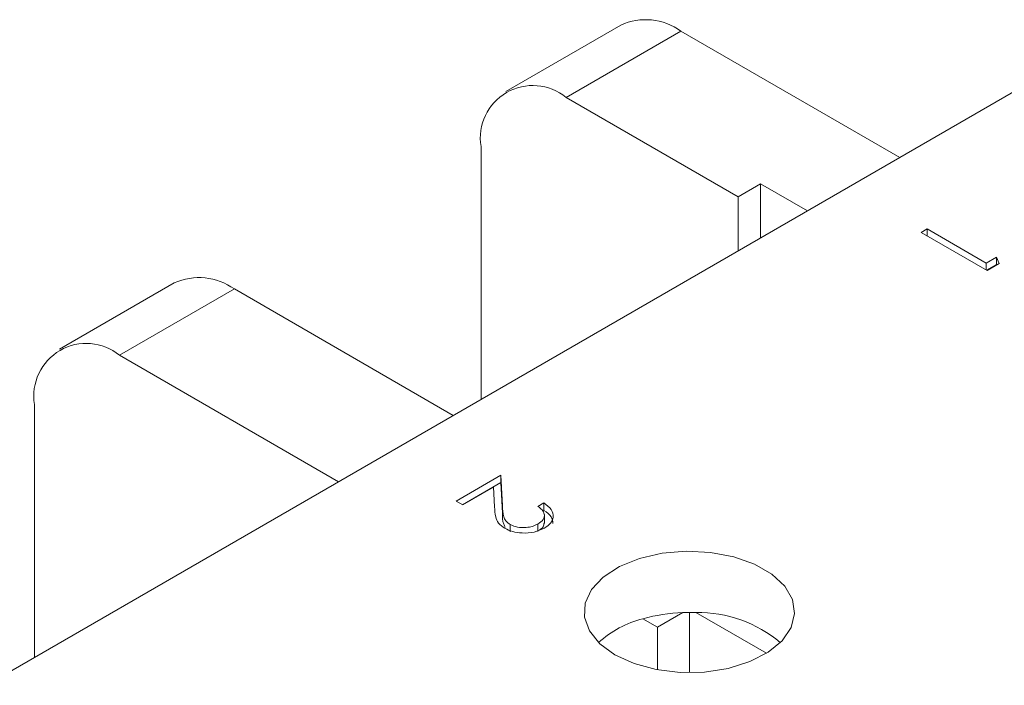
# Model space of a CAD drawing. Header units: inches. Extents: x 0.09 to 9.04, y 0 to 5.41.
# Tile 7 of 19: x 1.08 to 1.51, y 1.37 to 1.67. Entities that reach past the tile are written whole.
import ezdxf

# ---------------------------------------------------------------- set-up
doc = ezdxf.new("R2010")
doc.units = ezdxf.units.IN
doc.header["$MEASUREMENT"] = 0

msp = doc.modelspace()

# ---------------------------------------------------------------- linework, layer by layer
at = {"color": 7, "linetype": 'Continuous', "lineweight": 15}
for p, q in [((0.3298170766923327, 0.9515579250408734), (1.568668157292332, 1.666731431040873)), ((1.343542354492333, 1.666903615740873), (1.292630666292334, 1.637512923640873)), ((1.370206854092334, 1.664263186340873), (1.319295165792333, 1.634872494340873)), ((1.467299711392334, 1.608212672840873), (1.370206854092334, 1.664263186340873)), ((1.395662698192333, 1.590786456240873), (1.319295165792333, 1.634872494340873)), ((1.281582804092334, 1.501000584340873), (1.281582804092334, 1.613094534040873)), ((1.405562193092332, 1.596501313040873), (1.395662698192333, 1.590786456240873)), ((1.405562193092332, 1.572572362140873), (1.405562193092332, 1.596501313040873)), ((1.426287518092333, 1.584536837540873), (1.405562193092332, 1.596501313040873)), ((1.395662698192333, 1.566857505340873), (1.395662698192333, 1.590786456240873)), ((1.476732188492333, 1.575014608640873), (1.479355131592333, 1.576528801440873)), ((1.479355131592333, 1.576528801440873), (1.505584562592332, 1.561386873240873)), ((1.479355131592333, 1.573500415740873), (1.479355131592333, 1.576528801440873)), ((1.505959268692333, 1.558142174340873), (1.476732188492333, 1.575014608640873)), ((1.505584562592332, 1.561386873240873), (1.510081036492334, 1.563982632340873)), ((1.510081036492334, 1.563982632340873), (1.511363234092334, 1.561261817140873)), ((1.510081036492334, 1.560716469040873), (1.510081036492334, 1.563982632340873)), ((1.505584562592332, 1.558358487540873), (1.505584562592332, 1.561386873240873)), ((1.505790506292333, 1.558239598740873), (1.510081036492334, 1.560716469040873)), ((1.511363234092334, 1.561261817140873), (1.505959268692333, 1.558142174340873)), ((1.510081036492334, 1.560716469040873), (1.510153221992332, 1.560563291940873)), ((1.145552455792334, 1.552606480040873), (1.094640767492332, 1.523215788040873)), ((1.172216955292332, 1.549966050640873), (1.121305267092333, 1.520575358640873)), ((1.172216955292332, 1.549966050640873), (1.269309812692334, 1.493915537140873)), ((1.218398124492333, 1.464524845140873), (1.121305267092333, 1.520575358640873)), ((1.083592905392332, 1.386703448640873), (1.083592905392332, 1.498797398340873)), ((1.270498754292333, 1.455958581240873), (1.290358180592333, 1.467423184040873)), ((1.290358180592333, 1.467423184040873), (1.291119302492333, 1.453896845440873)), ((1.290358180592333, 1.464157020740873), (1.290358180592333, 1.467423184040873)), ((1.273327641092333, 1.454325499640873), (1.290358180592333, 1.464157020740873)), ((1.290358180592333, 1.464157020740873), (1.291119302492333, 1.450630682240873)), ((1.287097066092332, 1.462079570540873), (1.273496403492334, 1.454228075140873)), ((1.287588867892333, 1.453352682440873), (1.287097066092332, 1.462079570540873)), ((1.273496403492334, 1.454228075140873), (1.270498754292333, 1.455958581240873)), ((1.291119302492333, 1.450630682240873), (1.291119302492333, 1.453896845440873)), ((1.306845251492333, 1.453579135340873), (1.309468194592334, 1.455093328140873)), ((1.309468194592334, 1.451827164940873), (1.309468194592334, 1.455093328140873)), ((1.308937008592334, 1.451520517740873), (1.309468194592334, 1.451827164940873)), ((1.309699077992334, 1.445936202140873), (1.309699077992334, 1.450018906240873)), ((1.294550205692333, 1.442268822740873), (1.294550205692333, 1.445534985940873)), ((1.306815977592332, 1.442508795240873), (1.306815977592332, 1.445774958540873)), ((1.371055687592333, 1.406510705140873), (1.359835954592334, 1.400033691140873)), ((1.373978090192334, 1.406563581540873), (1.373978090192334, 1.379901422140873)), ((1.408130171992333, 1.388482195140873), (1.376900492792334, 1.406510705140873)), ((1.359835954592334, 1.400033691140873), (1.353337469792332, 1.403785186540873)), ((1.359835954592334, 1.400033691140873), (1.359835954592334, 1.381168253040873))]:
    msp.add_line(p, q, dxfattribs=at)
at = {"color": 7, "linetype": 'Continuous', "lineweight": 15, "flags": 128}
msp.add_lwpolyline([(1.340979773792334, 1.387791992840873), (1.349479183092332, 1.383912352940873), (1.359299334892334, 1.381268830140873), (1.369910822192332, 1.380003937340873), (1.380741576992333, 1.380185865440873), (1.391207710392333, 1.381804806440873), (1.400744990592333, 1.384773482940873), (1.408839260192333, 1.388931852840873), (1.415054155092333, 1.394055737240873), (1.419054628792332, 1.399868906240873), (1.420625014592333, 1.406057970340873), (1.419680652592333, 1.412289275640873), (1.416272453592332, 1.418226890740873), (1.410584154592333, 1.423550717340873), (1.402922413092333, 1.427973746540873), (1.393700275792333, 1.431257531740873), (1.383414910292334, 1.433225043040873), (1.372620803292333, 1.433770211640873), (1.361899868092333, 1.432863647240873), (1.351830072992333, 1.430554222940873), (1.342954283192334, 1.426966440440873), (1.335750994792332, 1.422293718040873), (1.330608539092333, 1.416787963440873), (1.327804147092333, 1.410745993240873), (1.327489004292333, 1.404493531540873), (1.329680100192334, 1.398367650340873), (1.334259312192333, 1.392698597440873), (1.340979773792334, 1.387791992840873)], dxfattribs=at)
at = {"color": 7, "linetype": 'Continuous', "lineweight": 15}
for centre, radius, start, end in [((1.354584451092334, 1.642456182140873), 0.0268254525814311, 54.38242252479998, 114.3071190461), ((1.304573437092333, 1.616823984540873), 0.0232911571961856, 50.79671476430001, 189.2140369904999), ((1.156594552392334, 1.528159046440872), 0.0268254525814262, 54.38242252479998, 114.3071190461), ((1.106583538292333, 1.502526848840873), 0.0232911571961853, 50.79671476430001, 189.2140369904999), ((1.373513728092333, 1.331576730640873), 0.0749742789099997, 91.87878546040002, 105.6112580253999), ((1.373978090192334, 1.325787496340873), 0.0807760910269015, 87.9266404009, 92.0733595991), ((1.378037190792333, 1.350532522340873), 0.0559897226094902, 49.69745492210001, 91.16329333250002), ((1.364199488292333, 1.360034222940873), 0.0450791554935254, 103.9428735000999, 132.5706165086)]:
    msp.add_arc(centre, radius, start, end, dxfattribs=at)
for points, knots in [([(1.291119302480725, 1.45389684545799), (1.291158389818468, 1.452253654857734), (1.291212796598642, 1.449966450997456), (1.29240076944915, 1.447049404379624), (1.293834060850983, 1.44603955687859), (1.294550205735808, 1.445534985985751)], [0, 0, 0, 0, 0.560755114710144, 0.7805310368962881, 1, 1, 1, 1]), ([(1.309468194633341, 1.455093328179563), (1.310719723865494, 1.454174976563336), (1.313220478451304, 1.45233996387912), (1.313960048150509, 1.44902603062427), (1.312748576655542, 1.446068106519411), (1.310702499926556, 1.444667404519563), (1.309678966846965, 1.443966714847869)], [0, 0, 0, 0, 0.2800331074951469, 0.5595507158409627, 0.7796688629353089, 1, 1, 1, 1]), ([(1.292161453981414, 1.44388559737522), (1.291120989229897, 1.444623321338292), (1.289037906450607, 1.446100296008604), (1.287870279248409, 1.44947274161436), (1.287695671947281, 1.451880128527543), (1.28758886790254, 1.453352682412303)], [0, 0, 0, 0, 0.2792878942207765, 0.5591537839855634, 1, 1, 1, 1]), ([(1.291119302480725, 1.450630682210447), (1.291069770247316, 1.448964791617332), (1.291006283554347, 1.446829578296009), (1.292119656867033, 1.444815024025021), (1.292364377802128, 1.444372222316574)], [0, 0, 0, 0, 0.7801986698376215, 1, 1, 1, 1]), ([(1.306815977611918, 1.445774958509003), (1.307712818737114, 1.446409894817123), (1.309504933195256, 1.447678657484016), (1.309932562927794, 1.450033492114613), (1.308854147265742, 1.452052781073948), (1.307515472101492, 1.453069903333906), (1.306845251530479, 1.453579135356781)], [0, 0, 0, 0, 0.2797288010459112, 0.5589686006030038, 0.7791933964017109, 1, 1, 1, 1]), ([(1.309468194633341, 1.451827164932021), (1.310771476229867, 1.450910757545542), (1.31316644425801, 1.449226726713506), (1.313370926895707, 1.447063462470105), (1.313464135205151, 1.446077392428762)], [0, 0, 0, 0, 0.5441749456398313, 1, 1, 1, 1]), ([(1.294550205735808, 1.445534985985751), (1.295577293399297, 1.445085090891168), (1.297633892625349, 1.44418423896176), (1.301329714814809, 1.444106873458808), (1.304520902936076, 1.44463761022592), (1.306050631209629, 1.445395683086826), (1.306815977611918, 1.445774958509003)], [0, 0, 0, 0, 0.2791505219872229, 0.558959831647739, 0.7793408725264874, 1, 1, 1, 1]), ([(1.307531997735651, 1.443129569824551), (1.308164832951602, 1.443571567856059), (1.30949971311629, 1.444503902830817), (1.309517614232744, 1.445718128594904), (1.30952702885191, 1.446356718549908)], [0, 0, 0, 0, 0.4740764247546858, 1, 1, 1, 1]), ([(1.309678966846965, 1.443966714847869), (1.308254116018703, 1.443284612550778), (1.305407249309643, 1.441921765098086), (1.300133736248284, 1.441625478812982), (1.295493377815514, 1.442280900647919), (1.293272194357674, 1.443350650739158), (1.292161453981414, 1.443885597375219)], [0, 0, 0, 0, 0.2798903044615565, 0.5592237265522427, 0.7795823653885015, 1, 1, 1, 1])]:
    msp.add_open_spline(points, degree=3, knots=knots, dxfattribs=at)

doc.saveas('drawing.dxf')
